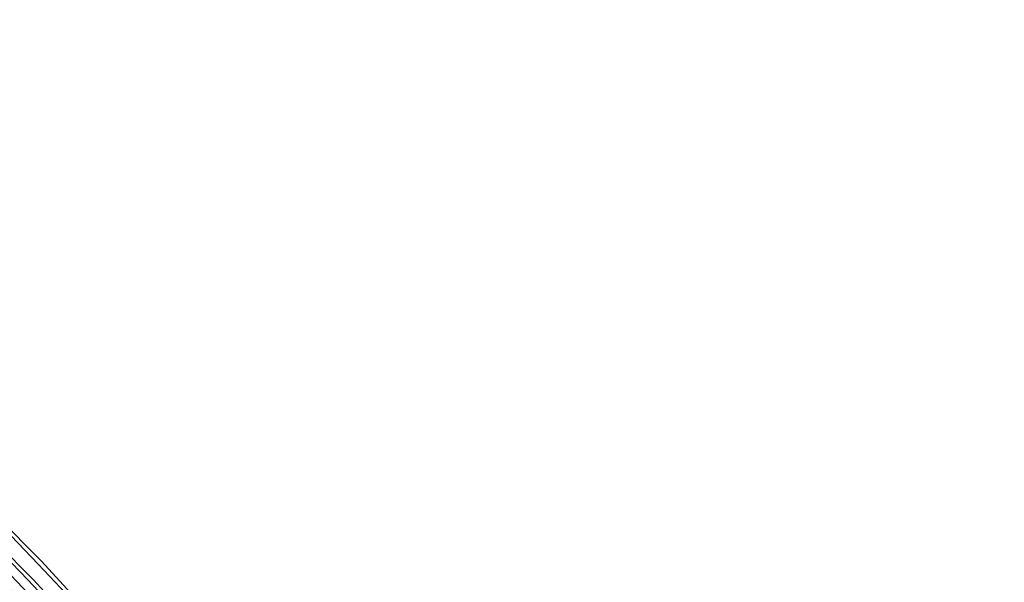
# Model space of a CAD drawing. Header units: millimetres. Extents: x -216 to 210, y -272 to 267.
# Tile 85 of 87: x 115 to 163, y 117 to 144. Entities that reach past the tile are written whole.
import ezdxf

# ---------------------------------------------------------------- set-up
doc = ezdxf.new("R2010")
doc.units = ezdxf.units.MM
doc.layers.add('MAIN-1', color=7, linetype='Continuous')

msp = doc.modelspace()

# ---------------------------------------------------------------- linework, layer by layer
at = {"layer": 'MAIN-1'}
for p, q in [((116.182, 117.626), (108.456, 125.382)), ((115.78, 116.737), (108.421, 124.115)), ((123.596, 109.535), (116.182, 117.626)), ((122.844, 109.039), (115.78, 116.737))]:
    msp.add_line(p, q, dxfattribs=at)
for centre, major_axis, start_param, end_param in [((12.529, 10.85), (-129.487, 149.519), -1.616769, -0.097375), ((12.529, 10.85), (128.315, -148.166), 1.525592, 3.043449), ((8.129, 7.04), (-129.487, 149.519), -1.616769, -0.097375), ((8.129, 7.04), (128.315, -148.166), 1.524472, 3.04457), ((16.929, 14.661), (-123.628, 142.753), -1.614719, -0.099424), ((16.929, 14.661), (122.456, -141.4), 1.526852, 3.042189), ((3.729, 3.229), (-129.487, 149.519), -1.616769, -0.097375), ((3.729, 3.229), (128.315, -148.166), 1.524472, 3.04457), ((21.329, 18.471), (-117.769, 135.988), -1.613332, -0.100812), ((21.329, 18.471), (116.597, -134.635), 1.529278, 3.039764), ((-0.5, -0.433), (123.73, -142.871), 0.713724, 3.451437), ((21.329, 18.471), (-108.629, 125.434), -1.610102, -0.104042), ((21.329, 18.471), (107.457, -124.08), 1.531844, 3.037198), ((0, 0), (-123.075, 142.115), -2.427868, 0.713724), ((-5, -4.33), (-117.838, 136.067), -2.427868, -0.857072), ((-4.5, -3.897), (-117.183, 135.311), -2.427868, -0.857072), ((-43, -37.239), (-117.838, 136.067), -3.141592, -0.857072), ((-43, -37.239), (117.183, -135.311), 0, 2.284521)]:
    msp.add_ellipse(centre, major_axis=major_axis, ratio=0.75, start_param=start_param, end_param=end_param, dxfattribs=at)

doc.saveas('drawing.dxf')
